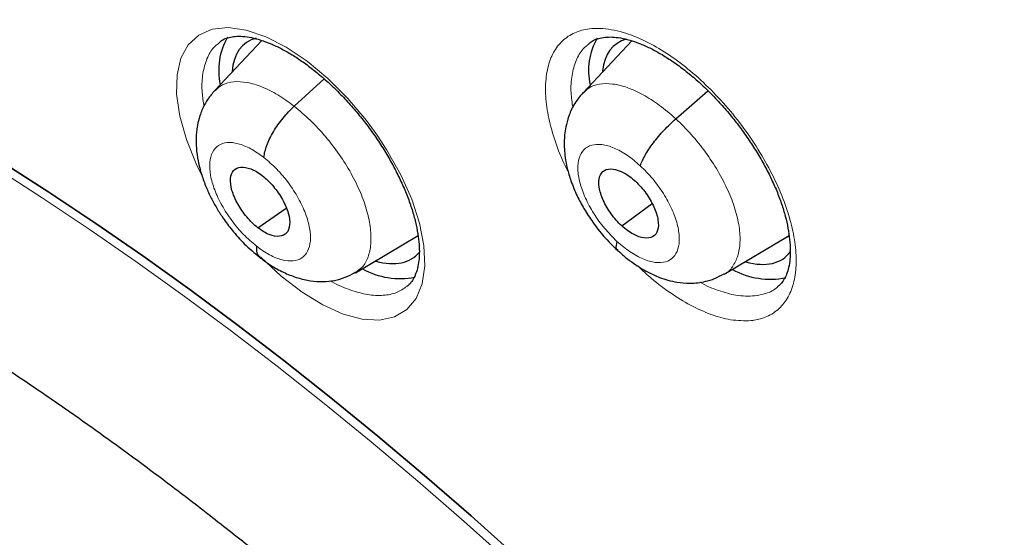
# Model space of a CAD drawing. Header units: millimetres. Extents: x 8 to 2230, y 12 to 2204.
# Tile 134 of 162: x 2051.57 to 2062.43, y 856.53 to 862.24. Entities that reach past the tile are written whole.
import ezdxf

# ---------------------------------------------------------------- set-up
doc = ezdxf.new("R2010")
doc.units = ezdxf.units.MM

msp = doc.modelspace()

# ---------------------------------------------------------------- linework, layer by layer
at = {"color": 7, "linetype": 'Continuous', "lineweight": 30}
for p, q in [((2054.242, 862.008), (2053.721, 861.457)), ((2058.325, 862.004), (2057.785, 861.433)), ((2054.597, 861.284), (2054.929, 861.585)), ((2058.809, 861.145), (2059.164, 861.455)), ((2058.212, 859.965), (2058.547, 860.209)), ((2054.197, 859.942), (2054.508, 860.159)), ((2055.275, 859.447), (2055.964, 859.858)), ((2059.343, 859.43), (2060.059, 859.857)), ((2055.272, 859.45), (2055.261, 859.442))]:
    msp.add_line(p, q, dxfattribs=at)
at = {"color": 252, "linetype": 'Continuous', "lineweight": 0, "flags": 128}
for points in [[(2053.576, 860.528), (2053.515, 860.649), (2053.407, 860.918), (2053.334, 861.175), (2053.3, 861.415), (2053.305, 861.63), (2053.348, 861.814), (2053.429, 861.962), (2053.545, 862.069), (2053.693, 862.133), (2053.869, 862.151), (2054.067, 862.123), (2054.283, 862.05), (2054.51, 861.935), (2054.74, 861.78), (2054.969, 861.589), (2055.189, 861.369), (2055.395, 861.125), (2055.513, 860.965), (2055.621, 860.799), (2055.773, 860.528), (2055.894, 860.257), (2055.98, 859.994), (2056.029, 859.747), (2056.039, 859.522), (2056.011, 859.325), (2055.943, 859.164), (2055.84, 859.041), (2055.704, 858.961), (2055.538, 858.925), (2055.347, 858.936), (2055.137, 858.991), (2054.914, 859.091), (2054.684, 859.232), (2054.454, 859.41), (2054.23, 859.62), (2054.23, 859.62)], [(2051.3, 860.604), (2051.815, 860.274), (2052.333, 859.929), (2052.851, 859.57), (2053.37, 859.198), (2053.889, 858.813), (2054.408, 858.415), (2054.927, 858.004), (2055.445, 857.582), (2055.961, 857.147), (2056.475, 856.701), (2056.987, 856.244), (2057.497, 855.775), (2058.003, 855.297), (2058.506, 854.808), (2059.005, 854.31), (2059.5, 853.803), (2059.991, 853.287), (2060.476, 852.762), (2060.956, 852.229), (2061.429, 851.689), (2061.897, 851.142), (2062.358, 850.588), (2062.813, 850.027)]]:
    msp.add_lwpolyline(points, dxfattribs=at)
at = {"color": 7, "linetype": 'Continuous', "lineweight": 30, "flags": 128}
for points in [[(2051.375, 860.666), (2051.891, 860.335), (2052.408, 859.991), (2052.927, 859.632), (2053.446, 859.26), (2053.965, 858.875), (2054.484, 858.477), (2055.003, 858.066), (2055.52, 857.643), (2056.036, 857.209), (2056.551, 856.763), (2057.063, 856.305), (2057.572, 855.837), (2058.079, 855.359), (2058.582, 854.87), (2059.081, 854.372), (2059.576, 853.864), (2060.066, 853.348), (2060.552, 852.824), (2061.031, 852.291), (2061.505, 851.751), (2061.973, 851.203), (2062.434, 850.649), (2062.889, 850.089)], [(2062.889, 850.089), (2062.434, 850.649), (2061.973, 851.203), (2061.505, 851.751), (2061.031, 852.291), (2060.552, 852.824), (2060.066, 853.348), (2059.576, 853.864), (2059.081, 854.372), (2058.582, 854.87), (2058.079, 855.359), (2057.572, 855.837), (2057.063, 856.305), (2056.551, 856.763), (2056.036, 857.209), (2055.52, 857.643), (2055.003, 858.066), (2054.484, 858.477), (2053.965, 858.875), (2053.446, 859.26), (2052.927, 859.632), (2052.408, 859.991), (2051.891, 860.335), (2051.375, 860.666)]]:
    msp.add_lwpolyline(points, dxfattribs=at)
at = {"color": 7, "linetype": 'Continuous', "lineweight": 30}
for centre, radius, start, end in [((2054.503, 861.681), 0.739, 150.2933, 192.3022), ((2058.56, 861.677), 0.714, 149.8935, 192.8532), ((2055.765, 860.231), 0.849, 240.8042, 281.2323), ((2059.852, 860.249), 0.874, 241.5047, 281.2471)]:
    msp.add_arc(centre, radius, start, end, dxfattribs=at)
for centre, major_axis, ratio, start_param, end_param in [((2054.99, 860.798), (-0.937, 1.175), 0.458087, 6.086402, 6.737689), ((2059.076, 860.788), (-0.937, 1.173), 0.458667, 6.086199, 6.716995), ((2054.99, 860.798), (-0.937, 1.175), 0.458087, 2.582288, 3.247805), ((2059.076, 860.788), (-0.937, 1.173), 0.458667, 2.578288, 3.27351)]:
    msp.add_ellipse(centre, major_axis=major_axis, ratio=ratio, start_param=start_param, end_param=end_param, dxfattribs=at)
for points, knots in [([(2091.276, 812.468), (2091.352, 812.528), (2091.502, 812.645), (2091.705, 812.812), (2091.885, 812.965), (2092.042, 813.104), (2092.188, 813.238), (2092.321, 813.363), (2092.441, 813.48), (2092.551, 813.59), (2092.662, 813.704), (2092.779, 813.827), (2092.894, 813.952), (2093.001, 814.072), (2093.099, 814.184), (2093.186, 814.287), (2093.287, 814.409), (2093.4, 814.548), (2093.526, 814.711), (2093.649, 814.875), (2093.771, 815.044), (2093.892, 815.217), (2094.011, 815.395), (2094.127, 815.575), (2094.24, 815.757), (2094.349, 815.941), (2094.46, 816.134), (2094.574, 816.343), (2094.696, 816.575), (2094.824, 816.835), (2094.97, 817.145), (2095.122, 817.496), (2095.273, 817.872), (2095.406, 818.233), (2095.521, 818.574), (2095.62, 818.888), (2095.686, 819.115), (2095.729, 819.269), (2095.757, 819.368), (2095.789, 819.488), (2095.825, 819.631), (2095.91, 819.976), (2096.028, 820.513), (2096.139, 821.146), (2096.215, 821.669), (2096.266, 822.082), (2096.308, 822.485), (2096.342, 822.879), (2096.367, 823.258), (2096.386, 823.613), (2096.398, 823.936), (2096.406, 824.224), (2096.409, 824.477), (2096.411, 824.692), (2096.41, 824.87), (2096.409, 824.998), (2096.408, 825.083), (2096.408, 825.142), (2096.406, 825.211), (2096.405, 825.304), (2096.402, 825.428), (2096.398, 825.582), (2096.392, 825.76), (2096.381, 826.036), (2096.362, 826.412), (2096.329, 826.899), (2096.286, 827.425), (2096.23, 827.991), (2096.16, 828.586), (2096.064, 829.307), (2095.935, 830.135), (2095.767, 831.063), (2095.589, 831.937), (2095.406, 832.757), (2095.22, 833.522), (2095.028, 834.264), (2094.83, 834.982), (2094.625, 835.685), (2094.371, 836.513), (2094.055, 837.486), (2093.661, 838.619), (2093.227, 839.789), (2092.752, 840.996), (2092.273, 842.149), (2091.796, 843.24), (2091.33, 844.265), (2090.836, 845.308), (2090.322, 846.354), (2089.749, 847.478), (2089.121, 848.665), (2088.436, 849.908), (2087.749, 851.11), (2087.062, 852.269), (2086.426, 853.31), (2085.843, 854.237), (2085.315, 855.058), (2084.778, 855.874), (2084.22, 856.705), (2083.615, 857.586), (2082.957, 858.521), (2082.243, 859.509), (2081.485, 860.532), (2080.682, 861.588), (2079.831, 862.676), (2079.035, 863.665), (2078.304, 864.552), (2077.649, 865.331), (2076.971, 866.121), (2076.271, 866.92), (2075.557, 867.717), (2074.843, 868.497), (2074.085, 869.308), (2073.293, 870.136), (2072.472, 870.973), (2071.689, 871.753), (2070.946, 872.476), (2070.244, 873.145), (2069.584, 873.761), (2069.039, 874.26), (2068.599, 874.657), (2068.26, 874.959), (2067.949, 875.234), (2067.674, 875.475), (2067.46, 875.661), (2067.3, 875.799), (2067.182, 875.9), (2067.058, 876.007), (2066.905, 876.138), (2066.708, 876.305), (2066.474, 876.502), (2066.207, 876.726), (2065.908, 876.973), (2065.577, 877.245), (2065.229, 877.528), (2064.878, 877.81), (2064.389, 878.198), (2063.775, 878.676), (2063.072, 879.211), (2062.437, 879.682), (2061.852, 880.108), (2061.265, 880.526), (2060.651, 880.955), (2059.998, 881.399), (2059.309, 881.857), (2058.593, 882.318), (2057.876, 882.767), (2057.181, 883.187), (2056.717, 883.462), (2056.485, 883.594), (2056.471, 883.602)], [0, 0, 0, 0, 0.0042077, 0.0082656, 0.0121942, 0.0159248, 0.0192828, 0.0222635, 0.025087, 0.0274445, 0.0301951, 0.0333074, 0.0363414, 0.0391559, 0.0417511, 0.0441273, 0.0462845, 0.0500415, 0.0536049, 0.057244, 0.060959, 0.0647457, 0.0685605, 0.0723922, 0.0762278, 0.0800446, 0.0838669, 0.0880517, 0.0927157, 0.0978595, 0.1034175, 0.1108565, 0.1178811, 0.1244908, 0.1306551, 0.136254, 0.141145, 0.1425561, 0.1442438, 0.1463224, 0.1487919, 0.151607, 0.164055, 0.1758629, 0.1825868, 0.189083, 0.1953511, 0.2013911, 0.2071965, 0.2125514, 0.217349, 0.2215892, 0.2252718, 0.2283967, 0.2309638, 0.232973, 0.2338958, 0.2346271, 0.2355301, 0.2368686, 0.2386424, 0.2408517, 0.2434653, 0.2462327, 0.2525492, 0.25933, 0.266575, 0.274284, 0.28244, 0.2906031, 0.303052, 0.3150371, 0.3265577, 0.3364509, 0.3459731, 0.3551243, 0.3639047, 0.3723252, 0.3807252, 0.3938239, 0.4072503, 0.4210066, 0.4350949, 0.4495177, 0.4610865, 0.4728647, 0.4848539, 0.4969042, 0.50868, 0.5232519, 0.5373587, 0.5509994, 0.5641721, 0.5768748, 0.586525, 0.5958834, 0.6050539, 0.614582, 0.6245464, 0.6355915, 0.6471277, 0.6591551, 0.6716742, 0.6846853, 0.6981888, 0.707561, 0.7171571, 0.7269774, 0.7370222, 0.7472853, 0.7573912, 0.7671239, 0.7789713, 0.7902141, 0.8008515, 0.8108829, 0.8203077, 0.8291254, 0.8373355, 0.8420902, 0.8466142, 0.8507949, 0.8544312, 0.8575189, 0.8592433, 0.8607325, 0.8621693, 0.8641563, 0.8667408, 0.8699231, 0.8733271, 0.8772235, 0.8816128, 0.8862861, 0.890855, 0.8953109, 0.9053658, 0.9147908, 0.9226729, 0.9300628, 0.9375455, 0.9454494, 0.9539496, 0.9628899, 0.9722711, 0.9818121, 0.9908807, 0.9994521, 1, 1, 1, 1]), ([(2048.207, 876.227), (2048.32, 876.162), (2048.646, 875.972), (2049.188, 875.649), (2049.833, 875.253), (2050.481, 874.844), (2051.13, 874.422), (2051.781, 873.987), (2052.433, 873.54), (2053.086, 873.081), (2053.74, 872.61), (2054.394, 872.127), (2055.048, 871.633), (2055.702, 871.127), (2056.356, 870.61), (2057.008, 870.082), (2057.66, 869.543), (2058.311, 868.993), (2058.96, 868.433), (2059.608, 867.863), (2060.253, 867.283), (2060.896, 866.694), (2061.537, 866.095), (2062.175, 865.487), (2062.81, 864.87), (2063.441, 864.244), (2064.069, 863.61), (2064.693, 862.967), (2065.312, 862.317), (2065.928, 861.659), (2066.539, 860.993), (2067.145, 860.321), (2067.746, 859.642), (2068.341, 858.956), (2068.931, 858.264), (2069.515, 857.565), (2070.093, 856.862), (2070.665, 856.152), (2071.23, 855.438), (2071.788, 854.718), (2072.34, 853.995), (2072.884, 853.266), (2073.42, 852.534), (2073.949, 851.799), (2074.471, 851.059), (2074.984, 850.317), (2075.488, 849.572), (2075.985, 848.825), (2076.472, 848.075), (2076.951, 847.324), (2077.42, 846.571), (2077.881, 845.816), (2078.331, 845.061), (2078.773, 844.305), (2079.204, 843.549), (2079.625, 842.793), (2080.036, 842.037), (2080.437, 841.282), (2080.827, 840.528), (2081.207, 839.775), (2081.576, 839.023), (2081.933, 838.274), (2082.28, 837.526), (2082.616, 836.781), (2082.94, 836.039), (2083.252, 835.3), (2083.553, 834.564), (2083.843, 833.832), (2084.12, 833.104), (2084.385, 832.381), (2084.639, 831.662), (2084.88, 830.947), (2085.109, 830.238), (2085.325, 829.535), (2085.53, 828.837), (2085.721, 828.145), (2085.9, 827.46), (2086.067, 826.781), (2086.221, 826.11), (2086.362, 825.445), (2086.49, 824.788), (2086.605, 824.139), (2086.708, 823.497), (2086.798, 822.864), (2086.874, 822.24), (2086.938, 821.624), (2086.989, 821.018), (2087.027, 820.42), (2087.052, 819.832), (2087.064, 819.254), (2087.064, 818.686), (2087.05, 818.128), (2087.024, 817.581), (2086.984, 817.044), (2086.932, 816.518), (2086.867, 816.004), (2086.79, 815.5), (2086.699, 815.008), (2086.597, 814.527), (2086.481, 814.058), (2086.353, 813.601), (2086.213, 813.156), (2086.06, 812.723), (2085.895, 812.303), (2085.717, 811.895), (2085.527, 811.499), (2085.325, 811.116), (2085.11, 810.746), (2084.884, 810.389), (2084.645, 810.045), (2084.394, 809.715), (2084.13, 809.397), (2083.856, 809.093), (2083.568, 808.804), (2083.361, 808.608), (2083.248, 808.512), (2083.237, 808.504)], [0, 0, 0, 0, 0.004666, 0.013525, 0.022386, 0.031248, 0.040111, 0.048976, 0.057841, 0.066707, 0.075574, 0.084443, 0.093312, 0.102182, 0.111052, 0.119924, 0.128796, 0.137669, 0.146543, 0.155417, 0.164292, 0.173167, 0.182043, 0.19092, 0.199797, 0.208674, 0.217552, 0.22643, 0.235308, 0.244187, 0.253065, 0.261944, 0.270824, 0.279703, 0.288583, 0.297462, 0.306342, 0.315222, 0.324102, 0.332981, 0.341861, 0.350741, 0.35962, 0.3685, 0.377379, 0.386258, 0.395137, 0.404015, 0.412893, 0.421771, 0.430649, 0.439526, 0.448402, 0.457279, 0.466154, 0.47503, 0.483904, 0.492778, 0.501652, 0.510525, 0.519397, 0.528268, 0.537138, 0.546008, 0.554877, 0.563745, 0.572611, 0.581477, 0.590342, 0.599206, 0.608069, 0.61693, 0.62579, 0.634649, 0.643507, 0.652364, 0.661219, 0.670073, 0.678925, 0.687776, 0.696626, 0.705475, 0.714322, 0.723168, 0.732013, 0.740858, 0.749701, 0.758543, 0.767386, 0.776228, 0.78507, 0.793912, 0.802755, 0.8116, 0.820446, 0.829295, 0.838147, 0.847003, 0.855864, 0.864731, 0.873605, 0.882487, 0.891378, 0.90028, 0.909194, 0.918121, 0.927061, 0.936017, 0.944988, 0.953975, 0.962977, 0.971994, 0.981025, 0.990068, 0.99912, 1, 1, 1, 1]), ([(2053.775, 861.992), (2053.786, 862.001), (2053.812, 862.021), (2053.861, 862.04), (2053.928, 862.054), (2054.007, 862.057), (2054.099, 862.047), (2054.2, 862.024), (2054.309, 861.987), (2054.424, 861.936), (2054.542, 861.872), (2054.664, 861.795), (2054.786, 861.705), (2054.91, 861.604), (2055.034, 861.491), (2055.156, 861.367), (2055.274, 861.235), (2055.386, 861.096), (2055.491, 860.953), (2055.587, 860.807), (2055.674, 860.658), (2055.751, 860.509), (2055.819, 860.36), (2055.876, 860.214), (2055.92, 860.073), (2055.952, 859.94), (2055.972, 859.816), (2055.98, 859.704), (2055.977, 859.603), (2055.964, 859.514), (2055.942, 859.437), (2055.912, 859.374), (2055.879, 859.326), (2055.853, 859.305), (2055.842, 859.295)], [0, 0, 0, 0, 0.025827, 0.058635, 0.089484, 0.122348, 0.154176, 0.185656, 0.217037, 0.248354, 0.279565, 0.310389, 0.341307, 0.372701, 0.404483, 0.436531, 0.468703, 0.500815, 0.532746, 0.564311, 0.595847, 0.627646, 0.659603, 0.691552, 0.723316, 0.754757, 0.785772, 0.816031, 0.846478, 0.87723, 0.908376, 0.940161, 0.973161, 1, 1, 1, 1]), ([(2057.851, 861.976), (2057.866, 861.988), (2057.897, 862.011), (2057.956, 862.033), (2058.026, 862.046), (2058.106, 862.049), (2058.196, 862.039), (2058.298, 862.016), (2058.406, 861.979), (2058.521, 861.928), (2058.641, 861.864), (2058.766, 861.785), (2058.892, 861.694), (2059.019, 861.591), (2059.143, 861.478), (2059.264, 861.356), (2059.38, 861.225), (2059.49, 861.088), (2059.595, 860.944), (2059.692, 860.796), (2059.78, 860.645), (2059.858, 860.496), (2059.924, 860.349), (2059.977, 860.206), (2060.019, 860.069), (2060.049, 859.936), (2060.067, 859.811), (2060.074, 859.695), (2060.07, 859.591), (2060.056, 859.502), (2060.033, 859.429), (2060.002, 859.368), (2059.97, 859.323), (2059.944, 859.303), (2059.934, 859.295)], [0, 0, 0, 0, 0.031911, 0.065661, 0.097054, 0.127093, 0.15905, 0.190088, 0.220533, 0.251326, 0.282546, 0.314122, 0.345931, 0.377835, 0.409676, 0.441247, 0.472594, 0.504329, 0.536406, 0.56867, 0.600903, 0.632882, 0.664439, 0.695466, 0.726363, 0.757783, 0.78941, 0.82097, 0.852202, 0.882983, 0.913394, 0.943898, 0.977732, 1, 1, 1, 1]), ([(2039.274, 860.836), (2039.324, 860.876), (2039.444, 860.971), (2039.646, 861.104), (2039.878, 861.239), (2040.122, 861.359), (2040.376, 861.465), (2040.639, 861.556), (2040.911, 861.632), (2041.192, 861.695), (2041.482, 861.743), (2041.781, 861.778), (2042.089, 861.8), (2042.407, 861.808), (2042.733, 861.802), (2043.069, 861.782), (2043.413, 861.749), (2043.767, 861.702), (2044.128, 861.641), (2044.499, 861.566), (2044.877, 861.478), (2045.263, 861.375), (2045.657, 861.258), (2046.058, 861.127), (2046.465, 860.981), (2046.88, 860.822), (2047.3, 860.649), (2047.726, 860.461), (2048.158, 860.26), (2048.594, 860.045), (2049.035, 859.816), (2049.481, 859.574), (2049.93, 859.319), (2050.383, 859.05), (2050.838, 858.768), (2051.297, 858.473), (2051.757, 858.166), (2052.219, 857.846), (2052.683, 857.514), (2053.139, 857.176), (2053.467, 856.926), (2053.639, 856.792), (2053.665, 856.772)], [0, 0, 0, 0, 0.0204092, 0.0488353, 0.0771223, 0.1051384, 0.1327984, 0.1600667, 0.1869469, 0.2134683, 0.2396733, 0.2656088, 0.2913207, 0.3168514, 0.3422384, 0.367514, 0.3927057, 0.4178365, 0.4429251, 0.467987, 0.4930346, 0.518078, 0.5431227, 0.5681751, 0.5932403, 0.6183221, 0.6434232, 0.6685456, 0.6936905, 0.7188586, 0.7440501, 0.769265, 0.7945028, 0.8197632, 0.8450453, 0.8703483, 0.8956714, 0.9210136, 0.9463739, 0.9717513, 0.9958166, 1, 1, 1, 1]), ([(2053.72, 861.456), (2053.694, 861.426), (2053.645, 861.369), (2053.587, 861.265), (2053.548, 861.159), (2053.527, 861.063), (2053.518, 860.991), (2053.513, 860.914), (2053.516, 860.812), (2053.535, 860.677), (2053.572, 860.532), (2053.622, 860.395), (2053.679, 860.272), (2053.742, 860.158), (2053.818, 860.039), (2053.918, 859.906), (2054.026, 859.786), (2054.13, 859.686), (2054.188, 859.64), (2054.219, 859.615)], [0, 0, 0, 0, 0.061329, 0.114653, 0.179698, 0.227392, 0.258503, 0.28511, 0.34302, 0.4141, 0.490523, 0.558205, 0.617587, 0.67461, 0.732418, 0.805577, 0.894447, 0.945053, 1, 1, 1, 1]), ([(2057.784, 861.433), (2057.748, 861.39), (2057.683, 861.31), (2057.626, 861.178), (2057.595, 861.065), (2057.581, 860.971), (2057.576, 860.889), (2057.578, 860.806), (2057.588, 860.71), (2057.61, 860.592), (2057.652, 860.451), (2057.714, 860.302), (2057.796, 860.148), (2057.895, 859.997), (2058.017, 859.839), (2058.113, 859.745), (2058.164, 859.696)], [0, 0, 0, 0, 0.093466, 0.170864, 0.23232, 0.278357, 0.318724, 0.361152, 0.413828, 0.4764, 0.551534, 0.641364, 0.718468, 0.803868, 0.897574, 1, 1, 1, 1]), ([(2054.262, 860.719), (2054.27, 860.762), (2054.286, 860.847), (2054.364, 861.002), (2054.47, 861.157), (2054.555, 861.242), (2054.597, 861.284)], [0, 0, 0, 0, 0.248474, 0.499472, 0.750493, 1, 1, 1, 1]), ([(2058.417, 860.627), (2058.432, 860.664), (2058.462, 860.738), (2058.557, 860.878), (2058.677, 861.022), (2058.765, 861.104), (2058.809, 861.145)], [0, 0, 0, 0, 0.248397, 0.499443, 0.750528, 1, 1, 1, 1]), ([(2054.197, 859.942), (2054.175, 859.96), (2054.133, 859.995), (2054.053, 860.083), (2053.968, 860.206), (2053.902, 860.359), (2053.887, 860.491), (2053.921, 860.584), (2054.003, 860.621), (2054.097, 860.604), (2054.181, 860.565), (2054.224, 860.534), (2054.245, 860.518)], [0, 0, 0, 0, 0.062835, 0.125529, 0.250811, 0.375518, 0.5, 0.624482, 0.749189, 0.874471, 0.937165, 1, 1, 1, 1]), ([(2054.245, 860.518), (2054.266, 860.5), (2054.309, 860.465), (2054.388, 860.377), (2054.474, 860.254), (2054.54, 860.101), (2054.555, 859.969), (2054.521, 859.876), (2054.439, 859.839), (2054.344, 859.855), (2054.261, 859.895), (2054.218, 859.926), (2054.197, 859.942)], [0, 0, 0, 0, 0.062835, 0.125529, 0.250811, 0.375518, 0.500001, 0.624483, 0.749189, 0.874471, 0.937165, 1, 1, 1, 1]), ([(2058.212, 859.965), (2058.191, 859.985), (2058.15, 860.025), (2058.076, 860.12), (2058.002, 860.246), (2057.955, 860.394), (2057.96, 860.512), (2058.014, 860.586), (2058.112, 860.599), (2058.214, 860.564), (2058.3, 860.511), (2058.343, 860.474), (2058.364, 860.456)], [0, 0, 0, 0, 0.062835, 0.125528, 0.250809, 0.375517, 0.5, 0.624483, 0.74919, 0.874472, 0.937165, 1, 1, 1, 1]), ([(2058.364, 860.456), (2058.384, 860.435), (2058.426, 860.395), (2058.499, 860.301), (2058.573, 860.174), (2058.621, 860.026), (2058.616, 859.908), (2058.562, 859.835), (2058.464, 859.821), (2058.362, 859.856), (2058.276, 859.909), (2058.233, 859.946), (2058.212, 859.965)], [0, 0, 0, 0, 0.062835, 0.125529, 0.25081, 0.375518, 0.500001, 0.624484, 0.749191, 0.874472, 0.937165, 1, 1, 1, 1]), ([(2058.159, 859.793), (2058.151, 859.762), (2058.14, 859.718), (2058.162, 859.706), (2058.168, 859.703)], [0, 0, 0, 0, 0.712195, 1, 1, 1, 1]), ([(2054.18, 859.741), (2054.18, 859.704), (2054.179, 859.648), (2054.212, 859.629), (2054.223, 859.622)], [0, 0, 0, 0, 0.663156, 1, 1, 1, 1]), ([(2058.163, 859.697), (2058.194, 859.669), (2058.252, 859.616), (2058.366, 859.532), (2058.491, 859.455), (2058.617, 859.398), (2058.722, 859.363), (2058.834, 859.338), (2058.976, 859.326), (2059.116, 859.343), (2059.242, 859.381), (2059.306, 859.416), (2059.339, 859.434)], [0, 0, 0, 0, 0.0868543, 0.166846, 0.3056811, 0.4149919, 0.4929578, 0.5719065, 0.6812117, 0.823223, 0.9072547, 1, 1, 1, 1]), ([(2054.218, 859.616), (2054.263, 859.582), (2054.353, 859.516), (2054.495, 859.441), (2054.637, 859.387), (2054.777, 859.355), (2054.913, 859.346), (2055.041, 859.359), (2055.161, 859.391), (2055.234, 859.43), (2055.269, 859.449)], [0, 0, 0, 0, 0.13486, 0.267435, 0.397847, 0.525735, 0.6505, 0.77149, 0.888125, 1, 1, 1, 1]), ([(2053.665, 856.772), (2053.746, 856.708), (2053.983, 856.523), (2054.375, 856.207), (2054.84, 855.822), (2055.304, 855.427), (2055.766, 855.021), (2056.227, 854.605), (2056.686, 854.179), (2057.142, 853.745), (2057.595, 853.301), (2058.046, 852.848), (2058.492, 852.388), (2058.935, 851.919), (2059.373, 851.443), (2059.807, 850.96), (2060.235, 850.47), (2060.659, 849.974), (2061.076, 849.472), (2061.487, 848.964), (2061.892, 848.451), (2062.29, 847.934), (2062.681, 847.412), (2063.065, 846.887), (2063.441, 846.358), (2063.809, 845.826), (2064.168, 845.291), (2064.519, 844.755), (2064.862, 844.217), (2065.195, 843.677), (2065.518, 843.137), (2065.832, 842.596), (2066.136, 842.056), (2066.43, 841.516), (2066.714, 840.978), (2066.986, 840.44), (2067.249, 839.905), (2067.5, 839.372), (2067.74, 838.842), (2067.968, 838.315), (2068.185, 837.792), (2068.391, 837.274), (2068.584, 836.76), (2068.766, 836.251), (2068.935, 835.747), (2069.093, 835.25), (2069.238, 834.759), (2069.371, 834.275), (2069.491, 833.798), (2069.6, 833.329), (2069.695, 832.869), (2069.779, 832.416), (2069.849, 831.973), (2069.908, 831.539), (2069.954, 831.115), (2069.988, 830.701), (2070.01, 830.297), (2070.02, 829.905), (2070.017, 829.523), (2070.004, 829.152), (2069.978, 828.794), (2069.941, 828.447), (2069.892, 828.112), (2069.833, 827.789), (2069.762, 827.479), (2069.681, 827.18), (2069.589, 826.895), (2069.486, 826.621), (2069.373, 826.36), (2069.249, 826.11), (2069.114, 825.873), (2068.967, 825.647), (2068.809, 825.433), (2068.64, 825.231), (2068.457, 825.041), (2068.299, 824.894), (2068.198, 824.815), (2068.167, 824.79)], [0, 0, 0, 0, 0.00708, 0.020534, 0.033994, 0.047461, 0.060933, 0.074412, 0.087895, 0.101384, 0.114876, 0.128373, 0.141872, 0.155375, 0.16888, 0.182388, 0.195897, 0.209408, 0.222919, 0.236431, 0.249944, 0.263456, 0.276967, 0.290478, 0.303987, 0.317494, 0.330999, 0.344502, 0.358001, 0.371497, 0.384989, 0.398477, 0.41196, 0.425438, 0.43891, 0.452376, 0.465836, 0.479288, 0.492732, 0.506168, 0.519596, 0.533014, 0.546422, 0.55982, 0.573207, 0.586582, 0.599946, 0.613297, 0.626635, 0.639961, 0.653273, 0.666573, 0.679859, 0.693134, 0.706397, 0.71965, 0.732895, 0.746134, 0.75937, 0.772606, 0.785847, 0.799098, 0.812368, 0.825665, 0.839, 0.852387, 0.86584, 0.879379, 0.893024, 0.906796, 0.920721, 0.93482, 0.949113, 0.96361, 0.978307, 0.99318, 1, 1, 1, 1])]:
    msp.add_open_spline(points, degree=3, knots=knots, dxfattribs=at)
at = {"color": 252, "linetype": 'Continuous', "lineweight": 0}
for points, knots in [([(2055.526, 883.511), (2056.515, 882.917), (2058.493, 881.729), (2061.5, 879.623), (2064.506, 877.298), (2067.493, 874.75), (2070.436, 872.005), (2073.312, 869.082), (2076.098, 866.005), (2078.773, 862.798), (2081.316, 859.485), (2083.707, 856.094), (2085.927, 852.649), (2087.959, 849.179), (2089.787, 845.711), (2091.396, 842.272), (2092.775, 838.887), (2093.911, 835.586), (2094.797, 832.392), (2095.425, 829.331), (2095.791, 826.427), (2095.891, 823.702), (2095.725, 821.179), (2095.294, 818.877), (2094.603, 816.811), (2093.649, 815.009), (2092.552, 813.55), (2091.666, 812.83), (2091.274, 812.511)], [0, 0, 0, 0, 0.038766, 0.077532, 0.116298, 0.155064, 0.19383, 0.232596, 0.271362, 0.310128, 0.348894, 0.387661, 0.426427, 0.465193, 0.503959, 0.542725, 0.581491, 0.620257, 0.659023, 0.697789, 0.736555, 0.775321, 0.814087, 0.852853, 0.891619, 0.930385, 0.969151, 1, 1, 1, 1]), ([(2059.64, 858.918), (2059.687, 858.926), (2059.791, 858.944), (2059.923, 859.019), (2060.033, 859.139), (2060.106, 859.3), (2060.141, 859.495), (2060.136, 859.72), (2060.092, 859.967), (2060.01, 860.231), (2059.892, 860.503), (2059.741, 860.776), (2059.564, 861.042), (2059.362, 861.293), (2059.144, 861.522), (2058.915, 861.723), (2058.681, 861.89), (2058.449, 862.018), (2058.254, 862.094), (2058.097, 862.131), (2057.947, 862.147), (2057.789, 862.134), (2057.634, 862.073), (2057.512, 861.967), (2057.425, 861.822), (2057.376, 861.639), (2057.366, 861.425), (2057.395, 861.185), (2057.464, 860.926), (2057.542, 860.714), (2057.606, 860.591), (2057.623, 860.558)], [0, 0, 0, 0, 0.02953, 0.066004, 0.102479, 0.138994, 0.17551, 0.212041, 0.248572, 0.285088, 0.321603, 0.358078, 0.394553, 0.430979, 0.467406, 0.503799, 0.540192, 0.57658, 0.612968, 0.635636, 0.658304, 0.694804, 0.731304, 0.767803, 0.804303, 0.840826, 0.87735, 0.91388, 0.950409, 0.986914, 1, 1, 1, 1]), ([(2053.778, 861.99), (2053.75, 861.968), (2053.687, 861.917), (2053.622, 861.792), (2053.582, 861.627), (2053.574, 861.456), (2053.594, 861.335), (2053.602, 861.286)], [0, 0, 0, 0, 0.167656, 0.391994, 0.622835, 0.847047, 1, 1, 1, 1]), ([(2057.672, 861.271), (2057.664, 861.325), (2057.646, 861.452), (2057.658, 861.627), (2057.703, 861.791), (2057.769, 861.909), (2057.831, 861.956), (2057.854, 861.974)], [0, 0, 0, 0, 0.171149, 0.401114, 0.631079, 0.860887, 1, 1, 1, 1]), ([(2053.722, 861.455), (2053.749, 861.478), (2053.805, 861.53), (2053.927, 861.559), (2054.074, 861.552), (2054.24, 861.502), (2054.416, 861.416), (2054.537, 861.328), (2054.597, 861.284)], [0, 0, 0, 0, 0.148752, 0.318931, 0.489131, 0.659392, 0.82958, 1, 1, 1, 1]), ([(2057.788, 861.429), (2057.807, 861.449), (2057.854, 861.499), (2057.964, 861.533), (2058.108, 861.536), (2058.272, 861.495), (2058.447, 861.415), (2058.63, 861.3), (2058.749, 861.196), (2058.809, 861.145)], [0, 0, 0, 0, 0.1002077, 0.2500156, 0.3999499, 0.5499038, 0.6999106, 0.8498523, 1, 1, 1, 1]), ([(2054.597, 861.284), (2054.657, 861.234), (2054.776, 861.135), (2054.945, 860.952), (2055.098, 860.753), (2055.229, 860.543), (2055.333, 860.331), (2055.406, 860.124), (2055.444, 859.932), (2055.448, 859.76), (2055.417, 859.616), (2055.36, 859.508), (2055.299, 859.468), (2055.272, 859.45)], [0, 0, 0, 0, 0.092809, 0.185491, 0.278213, 0.370903, 0.46358, 0.55618, 0.64873, 0.741403, 0.834075, 0.926625, 1, 1, 1, 1]), ([(2058.809, 861.145), (2058.867, 861.088), (2058.983, 860.975), (2059.14, 860.777), (2059.276, 860.57), (2059.387, 860.357), (2059.467, 860.149), (2059.513, 859.953), (2059.523, 859.777), (2059.498, 859.626), (2059.437, 859.511), (2059.384, 859.444), (2059.343, 859.43), (2059.343, 859.43)], [0, 0, 0, 0, 0.100066, 0.199995, 0.299967, 0.399904, 0.499828, 0.599668, 0.699455, 0.799373, 0.899292, 0.999079, 1, 1, 1, 1]), ([(2054.18, 859.741), (2054.132, 859.782), (2054.035, 859.864), (2053.904, 860.021), (2053.795, 860.19), (2053.714, 860.362), (2053.668, 860.525), (2053.66, 860.668), (2053.69, 860.781), (2053.756, 860.857), (2053.854, 860.89), (2053.976, 860.877), (2054.116, 860.823), (2054.214, 860.754), (2054.262, 860.719)], [0, 0, 0, 0, 0.083336, 0.166671, 0.250005, 0.333339, 0.416674, 0.500003, 0.583336, 0.666668, 0.750003, 0.833337, 0.916667, 1, 1, 1, 1]), ([(2058.159, 859.793), (2058.112, 859.84), (2058.019, 859.933), (2057.9, 860.099), (2057.806, 860.271), (2057.746, 860.439), (2057.722, 860.592), (2057.737, 860.718), (2057.79, 860.81), (2057.876, 860.861), (2057.991, 860.867), (2058.125, 860.829), (2058.272, 860.75), (2058.368, 860.668), (2058.417, 860.627)], [0, 0, 0, 0, 0.083336, 0.166671, 0.250004, 0.333338, 0.416669, 0.500004, 0.583336, 0.666667, 0.750003, 0.833338, 0.916667, 1, 1, 1, 1]), ([(2054.262, 860.719), (2054.31, 860.678), (2054.407, 860.596), (2054.538, 860.439), (2054.647, 860.27), (2054.728, 860.098), (2054.774, 859.935), (2054.782, 859.792), (2054.752, 859.679), (2054.686, 859.603), (2054.588, 859.57), (2054.466, 859.583), (2054.326, 859.637), (2054.228, 859.706), (2054.18, 859.741)], [0, 0, 0, 0, 0.083333, 0.166663, 0.249998, 0.333332, 0.416664, 0.499997, 0.583327, 0.666661, 0.749995, 0.833329, 0.916664, 1, 1, 1, 1]), ([(2058.417, 860.627), (2058.464, 860.58), (2058.557, 860.487), (2058.676, 860.321), (2058.77, 860.149), (2058.83, 859.981), (2058.854, 859.829), (2058.839, 859.703), (2058.786, 859.611), (2058.7, 859.56), (2058.585, 859.553), (2058.451, 859.592), (2058.304, 859.67), (2058.207, 859.752), (2058.159, 859.793)], [0, 0, 0, 0, 0.0833328, 0.1666627, 0.2499974, 0.3333317, 0.4166643, 0.4999972, 0.5833267, 0.6666608, 0.7499952, 0.8333296, 0.9166637, 1, 1, 1, 1]), ([(2058.39, 859.521), (2058.429, 859.484), (2058.543, 859.374), (2058.74, 859.227), (2058.972, 859.082), (2059.199, 858.981), (2059.429, 858.915), (2059.566, 858.917), (2059.64, 858.918)], [0, 0, 0, 0, 0.091446, 0.26648, 0.441514, 0.616572, 0.791631, 1, 1, 1, 1]), ([(2054.999, 859.358), (2055.005, 859.354), (2055.081, 859.307), (2055.221, 859.252), (2055.411, 859.199), (2055.582, 859.191), (2055.73, 859.22), (2055.805, 859.271), (2055.841, 859.296)], [0, 0, 0, 0, 0.0186218, 0.2205208, 0.416917, 0.6190223, 0.8155844, 1, 1, 1, 1]), ([(2059.679, 859.191), (2059.612, 859.189), (2059.489, 859.186), (2059.283, 859.247), (2059.147, 859.3), (2059.076, 859.343), (2059.074, 859.344)], [0, 0, 0, 0, 0.370381, 0.681539, 0.992695, 1, 1, 1, 1]), ([(2059.935, 859.294), (2059.933, 859.292), (2059.899, 859.254), (2059.814, 859.216), (2059.721, 859.198), (2059.679, 859.191)], [0, 0, 0, 0, 0.026766, 0.564595, 1, 1, 1, 1])]:
    msp.add_open_spline(points, degree=3, knots=knots, dxfattribs=at)

doc.saveas('drawing.dxf')
